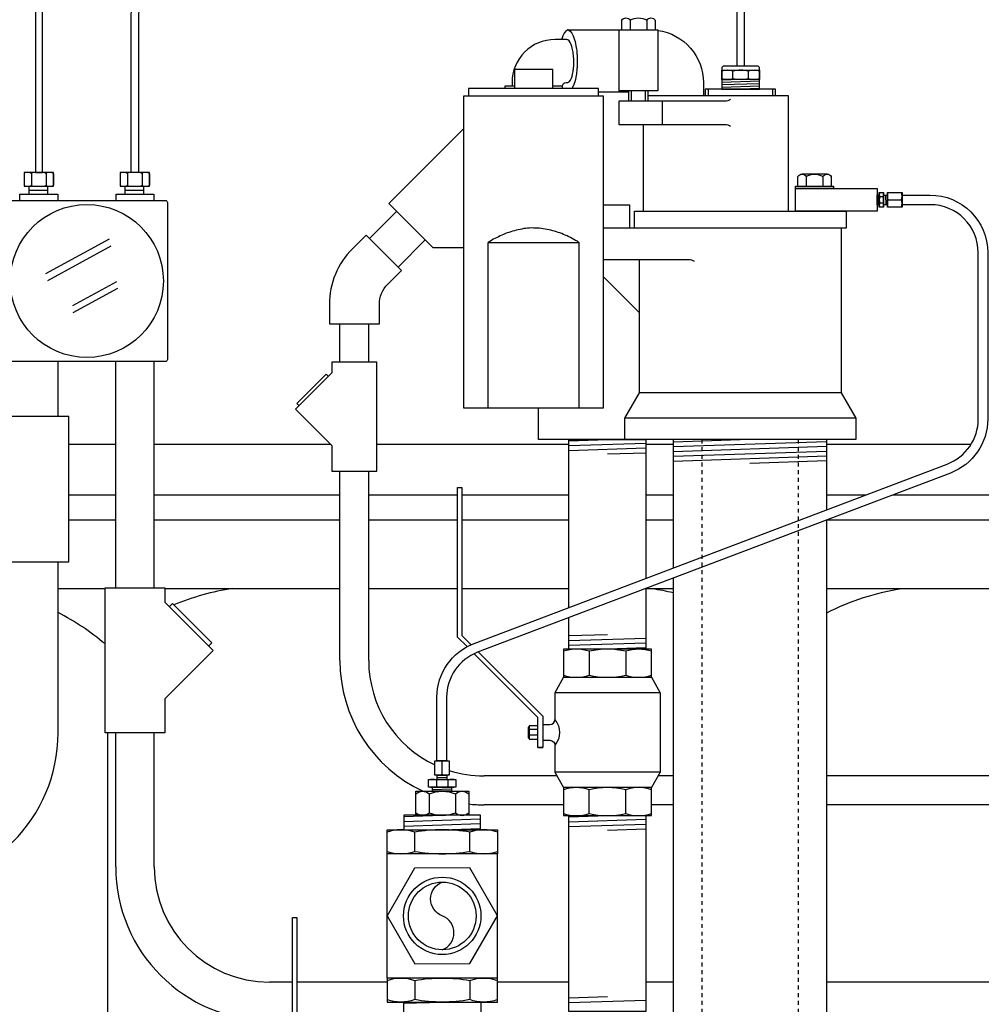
# Model space of a CAD drawing. Extents: x -285 to 5863, y 308 to 3178.
# Tile 10 of 256: x -108 to -83, y 1387 to 1412. Entities that reach past the tile are written whole.
import ezdxf

# ---------------------------------------------------------------- set-up
doc = ezdxf.new("R2010")
doc.units = 0
doc.header["$MEASUREMENT"] = 0
doc.linetypes.add('HIDDEN5', pattern=[0.05, 0.025, -0.025])
for name, color, linetype in [('CONDUIT', 2, 'CONTINUOUS'), ('COPPER-TUBING', 2, 'CONTINUOUS'), ('FRP-SUMP', 2, 'CONTINUOUS'), ('GALV-2-PIPE', 3, 'CONTINUOUS'), ('GALV-2-REDUCER', 3, 'CONTINUOUS'), ('GALV-2-TEE', 3, 'CONTINUOUS'), ('GALV-2-VALVE', 3, 'CONTINUOUS'), ('GALV-4-PIPE', 4, 'CONTINUOUS'), ('J-BOX', 2, 'CONTINUOUS'), ('PROBE', 2, 'CONTINUOUS'), ('SUB-PUMP', 4, 'CONTINUOUS')]:
    doc.layers.add(name, color=color, linetype=linetype)

msp = doc.modelspace()

# ---------------------------------------------------------------- linework, layer by layer
at = {"layer": 'CONDUIT'}
for p, q in [((-97.88241, 1407.46216), (-98.58951, 1406.75505)), ((-97.13995, 1406.7197), (-97.84705, 1406.01259)), ((-99.35932, 1403.54032), (-99.35932, 1404.54032)), ((-98.60932, 1403.54032), (-98.60932, 1404.54032)), ((-106.6864, 1402.12952), (-106.6864, 1403.55642)), ((-105.18602, 1397.67506), (-105.18602, 1403.55642)), ((-104.18602, 1397.67506), (-104.18602, 1403.55642)), ((-99.35932, 1395.78005), (-99.35932, 1400.7069)), ((-98.60932, 1395.78005), (-98.60932, 1400.7069)), ((-106.6864, 1393.89871), (-106.6864, 1398.35162)), ((-105.18602, 1390.41912), (-105.18602, 1393.89717)), ((-104.18602, 1390.41912), (-104.18602, 1393.89717)), ((-93.71454, 1392.78005), (-95.60932, 1392.78005)), ((-90.69819, 1392.78005), (-91.09027, 1392.78005)), ((-76.9938, 1392.78005), (-86.69819, 1392.78005)), ((-93.54917, 1392.03005), (-95.60932, 1392.03005)), ((-90.69819, 1392.03005), (-91.25563, 1392.03005)), ((-76.9938, 1392.03005), (-86.69819, 1392.03005)), ((-100.58897, 1387.41912), (-101.18602, 1387.41912)), ((-98.13347, 1387.41912), (-100.47959, 1387.41912)), ((-93.4024, 1387.41912), (-95.26146, 1387.41912)), ((-90.69819, 1387.41912), (-91.4024, 1387.41912)), ((-76.9938, 1387.41912), (-86.69819, 1387.41912))]:
    msp.add_line(p, q, dxfattribs=at)
msp.add_lwpolyline([(-99.63188, 1404.54032), (-98.33189, 1404.54032), (-98.33189, 1405.04032, -0.19891163), (-98.11222, 1405.57065), (-97.75867, 1405.9242), (-98.6779, 1406.84344), (-99.03146, 1406.48988, 0.19891237), (-99.63188, 1405.04161), (-99.63188, 1404.54032)], format="xyb", dxfattribs=at)
for points in [[(-99.56524, 1403.25926), (-100.50807, 1402.31642), (-99.56524, 1401.37359), (-99.56524, 1400.7069), (-98.39853, 1400.7069), (-98.39853, 1403.54032), (-99.56524, 1403.54032)], [(-107.9642, 1401.75477), (-109.22131, 1400.49766), (-107.9642, 1399.24054), (-107.9642, 1398.35162), (-106.40859, 1398.35162), (-106.40859, 1402.12952), (-107.9642, 1402.12952)], [(-103.90822, 1397.30032), (-102.65111, 1396.0432), (-103.90822, 1394.78608), (-103.90822, 1393.89717), (-105.46383, 1393.89717), (-105.46383, 1397.67506), (-103.90822, 1397.67506)]]:
    msp.add_lwpolyline(points, close=True, dxfattribs=at)
for points in [[(-99.65363, 1403.17087), (-99.71256, 1403.2298), (-100.47861, 1402.46374), (-100.41968, 1402.40482)], [(-103.79037, 1397.18246), (-103.7118, 1397.26103), (-102.69039, 1396.23963), (-102.76896, 1396.16106)]]:
    msp.add_lwpolyline(points, dxfattribs=at)
for centre, radius, start, end in [((-95.60932, 1395.78005), 3.75, 180, 245.001014), ((-95.60932, 1395.78005), 3, 180, 244.731631), ((-110.6864, 1393.89871), 4, 270, 0), ((-95.60932, 1395.78005), 3, 252.430725, 270), ((-95.60932, 1395.78005), 3.75, 263.862099, 270), ((-101.18602, 1390.41912), 4, 180, 270), ((-101.18602, 1390.41912), 3, 180, 270)]:
    msp.add_arc(centre, radius, start, end, dxfattribs=at)
at = {"layer": 'COPPER-TUBING', "color": 7}
for p, q in [((-85.36597, 1407.88573), (-85.35755, 1407.63573)), ((-85.2354, 1407.83684), (-85.32592, 1407.83684)), ((-85.17671, 1407.88573), (-85.16828, 1407.63573)), ((-85.10151, 1407.76073), (-84.7613, 1407.76073)), ((-85.2354, 1407.67933), (-85.32592, 1407.67933)), ((-96.7024, 1392.81637), (-96.7024, 1393.15657)), ((-96.84448, 1392.6744), (-96.84448, 1392.50543)), ((-96.8274, 1392.74117), (-96.5774, 1392.74959)), ((-96.55044, 1392.6744), (-96.55044, 1392.50543)), ((-96.9524, 1392.42654), (-96.4524, 1392.44338))]:
    msp.add_line(p, q, dxfattribs=at)
at = {"layer": 'COPPER-TUBING', "linetype": 'Continuous'}
msp.add_line((-85.11891, 1407.88573), (-85.11891, 1407.63573), dxfattribs=at)
at = {"layer": 'COPPER-TUBING', "color": 7, "linetype": 'Continuous'}
msp.add_line((-96.8274, 1392.79897), (-96.5774, 1392.79897), dxfattribs=at)
at = {"layer": 'COPPER-TUBING', "linetype": 'Continuous'}
msp.add_lwpolyline([(-82.76295, 1402.06054), (-82.76295, 1406.38573, 0.41421356), (-84.01295, 1407.63573), (-84.74391, 1407.63573), (-84.74391, 1407.88573), (-84.01712, 1407.88573, -0.41421356), (-82.51712, 1406.38573), (-82.51712, 1402.06054, -0.31159034), (-83.4851, 1400.65806), (-95.77747, 1395.99503, 0.31159034), (-96.58412, 1394.8263), (-96.58412, 1393.17397), (-96.83412, 1393.17397), (-96.83412, 1394.82472, -0.31159034), (-95.86614, 1396.2272), (-83.5696, 1400.89181, 0.31159034)], format="xyb", close=True, dxfattribs=at)
for points in [[(-85.33496, 1407.88573), (-85.33496, 1407.63573), (-85.38855, 1407.63573), (-85.38855, 1407.88573)], [(-85.11891, 1407.88573), (-85.11891, 1407.63573), (-85.22608, 1407.63573), (-85.22608, 1407.88573)], [(-85.11891, 1407.94823), (-84.74391, 1407.94823), (-84.74391, 1407.57323), (-85.11891, 1407.57323)], [(-96.8899, 1392.79897), (-96.8899, 1393.17397), (-96.5149, 1393.17397), (-96.5149, 1392.79897)], [(-96.8274, 1392.79897), (-96.5774, 1392.79897), (-96.5774, 1392.69179), (-96.8274, 1392.69179)], [(-96.9524, 1392.48855), (-96.4524, 1392.48855), (-96.4524, 1392.38137), (-96.9524, 1392.38137)]]:
    msp.add_lwpolyline(points, close=True, dxfattribs=at)
at = {"layer": 'COPPER-TUBING', "color": 7}
for points in [[(-85.32592, 1407.94823, 0.16298639), (-85.32592, 1407.83684, 0.11763439), (-85.32592, 1407.67933, 0.16735506), (-85.32592, 1407.56794)], [(-85.2354, 1407.56794, 0.16735506), (-85.2354, 1407.67933, 0.11763439), (-85.2354, 1407.83684, 0.16298639), (-85.2354, 1407.94823)], [(-85.10151, 1407.57323, -0.18283313), (-85.10151, 1407.76073, -0.18283313), (-85.10151, 1407.94823)], [(-84.7613, 1407.57323, 0.18283313), (-84.7613, 1407.76073, 0.18283313), (-84.7613, 1407.94823)], [(-96.5149, 1393.15657, 0.18283313), (-96.7024, 1393.15657, 0.18283313), (-96.8899, 1393.15657)], [(-96.34253, 1392.6744, 0.16735506), (-96.55044, 1392.6744, 0.11763439), (-96.84448, 1392.6744, 0.16298639), (-97.0524, 1392.6744)], [(-96.5149, 1392.81637, -0.18283313), (-96.7024, 1392.81637, -0.18283313), (-96.8899, 1392.81637)], [(-97.0524, 1392.50543, 0.16298639), (-96.84448, 1392.50543, 0.11763439), (-96.55044, 1392.50543, 0.16735506), (-96.34253, 1392.50543)]]:
    msp.add_lwpolyline(points, format="xyb", dxfattribs=at)
at = {"layer": 'COPPER-TUBING'}
for points in [[(-85.22608, 1407.94823), (-85.22608, 1407.56794), (-85.33496, 1407.56794), (-85.33496, 1407.94823)], [(-97.0524, 1392.69179), (-96.34253, 1392.69179), (-96.34253, 1392.48855), (-97.0524, 1392.48855)]]:
    msp.add_lwpolyline(points, close=True, dxfattribs=at)
at = {"layer": 'FRP-SUMP', "color": 7, "linetype": 'Continuous'}
for p, q in [((-106.40859, 1401.40388), (-105.18602, 1401.40388)), ((-104.18602, 1401.40388), (-99.59553, 1401.40388)), ((-98.39853, 1401.40388), (-93.4024, 1401.40388)), ((-91.4024, 1401.40388), (-90.69819, 1401.40388)), ((-86.69819, 1401.40388), (-82.94933, 1401.40388)), ((-106.40859, 1400.08864), (-105.18602, 1400.08864)), ((-104.18602, 1400.08864), (-99.35932, 1400.08864)), ((-98.60932, 1400.08864), (-96.2964, 1400.08864)), ((-96.18703, 1400.08864), (-93.4024, 1400.08864)), ((-91.4024, 1400.08864), (-90.69819, 1400.08864)), ((-86.69819, 1400.08864), (-85.68685, 1400.08864)), ((-84.98616, 1400.08864), (-76.08395, 1400.08864)), ((-106.40859, 1399.44029), (-105.18602, 1399.44029)), ((-104.18602, 1399.44029), (-99.35932, 1399.44029)), ((-98.60932, 1399.44029), (-96.2964, 1399.44029)), ((-96.18703, 1399.44029), (-93.4024, 1399.44029)), ((-91.4024, 1399.44029), (-90.69819, 1399.44029)), ((-86.69819, 1399.44029), (-75.83395, 1399.44029))]:
    msp.add_line(p, q, dxfattribs=at)
at = {"layer": 'FRP-SUMP', "color": 7}
for p, q in [((-106.6864, 1397.65388), (-105.46383, 1397.65388)), ((-103.90822, 1397.65388), (-99.35932, 1397.65388)), ((-98.60932, 1397.65388), (-96.2964, 1397.65388)), ((-96.18703, 1397.65388), (-93.4024, 1397.65388)), ((-91.4024, 1397.65388), (-90.69819, 1397.65388)), ((-86.69819, 1397.65388), (-75.65047, 1397.65388)), ((-105.39668, 1393.89717), (-105.39668, 1385.81276))]:
    msp.add_line(p, q, dxfattribs=at)
for points in [[(-102.14668, 1397.65388, 0.06265937), (-103.67698, 1397.22621, 0.06265937)], [(-91.23547, 1397.65388, -0.02150268), (-90.69819, 1397.55035, -0.02150268)], [(-86.69819, 1397.0252, -0.08149294), (-84.73547, 1397.65388)], [(-105.46383, 1396.21165, 0.05790471), (-106.6864, 1397.02645, 0.05790471)]]:
    msp.add_lwpolyline(points, format="xyb", dxfattribs=at)
at = {"layer": 'GALV-2-PIPE', "color": 7}
for p, q in [((-93.4024, 1401.49719), (-92.4024, 1401.52844)), ((-93.4024, 1401.37219), (-91.4024, 1401.43469)), ((-93.4024, 1401.24719), (-91.4024, 1401.30969)), ((-92.4024, 1401.15344), (-91.4024, 1401.18469)), ((-92.4024, 1396.45256), (-93.4024, 1396.42131)), ((-91.4024, 1396.35881), (-93.4024, 1396.29631)), ((-91.4024, 1396.23381), (-93.4024, 1396.17131)), ((-91.4024, 1396.10881), (-92.4024, 1396.07756)), ((-93.4024, 1391.71631), (-92.4024, 1391.74756)), ((-93.4024, 1391.59131), (-91.4024, 1391.65381)), ((-93.4024, 1391.46631), (-91.4024, 1391.52881)), ((-92.4024, 1391.37256), (-91.4024, 1391.40381)), ((-92.4024, 1387.03311), (-93.4024, 1387.00186)), ((-97.69603, 1386.86971), (-96.69603, 1386.90096)), ((-91.4024, 1386.93936), (-93.4024, 1386.87686))]:
    msp.add_line(p, q, dxfattribs=at)
at = {"layer": 'GALV-2-PIPE', "linetype": 'Continuous'}
for points in [[(-93.4024, 1397.1618), (-93.4024, 1401.52844), (-91.4024, 1401.52844), (-91.4024, 1397.92049)], [(-91.4024, 1397.65469), (-91.4024, 1396.07756), (-93.4024, 1396.07756), (-93.4024, 1396.896)]]:
    msp.add_lwpolyline(points, dxfattribs=at)
for points in [[(-91.4024, 1391.74756), (-91.4024, 1386.65811), (-93.4024, 1386.65811), (-93.4024, 1391.74756)], [(-95.69603, 1386.90096), (-95.69603, 1384.89601), (-97.69603, 1384.89601), (-97.69603, 1386.90096)]]:
    msp.add_lwpolyline(points, close=True, dxfattribs=at)
at = {"layer": 'GALV-2-REDUCER', "color": 7, "linetype": 'Continuous'}
for p, q in [((-97.03778, 1392.31098), (-97.03778, 1391.82533)), ((-96.35278, 1392.31098), (-96.35278, 1391.82533))]:
    msp.add_line(p, q, dxfattribs=at)
at = {"layer": 'GALV-2-REDUCER', "color": 7}
for p, q in [((-97.6965, 1391.72338), (-96.69775, 1391.75702)), ((-97.6965, 1391.59831), (-95.699, 1391.66559)), ((-97.6965, 1391.47324), (-95.699, 1391.54052)), ((-96.69775, 1391.38181), (-95.699, 1391.41545))]:
    msp.add_line(p, q, dxfattribs=at)
at = {"layer": 'GALV-2-REDUCER', "color": 7, "linetype": 'Continuous'}
for points in [[(-97.38028, 1392.31306, -0.40030098), (-97.03778, 1392.31306, -0.20429346), (-96.35278, 1392.31306, -0.41103058), (-96.01028, 1392.31306)], [(-97.38028, 1391.82533, 0.40030098), (-97.03778, 1391.82533, 0.20429346), (-96.35278, 1391.82533, 0.41103058), (-96.01028, 1391.82533)]]:
    msp.add_lwpolyline(points, format="xyb", dxfattribs=at)
at = {"layer": 'GALV-2-REDUCER', "linetype": 'Continuous'}
for points in [[(-97.38028, 1392.38137), (-96.01028, 1392.38137), (-96.01028, 1391.75702), (-97.38028, 1391.75702)], [(-95.69871, 1391.38182), (-95.699, 1391.75702), (-97.6965, 1391.75702), (-97.69621, 1391.38182)]]:
    msp.add_lwpolyline(points, close=True, dxfattribs=at)
at = {"layer": 'GALV-2-TEE', "color": 7, "linetype": 'Continuous'}
for p, q in [((-97.41403, 1390.81997), (-97.41403, 1391.31932)), ((-95.97802, 1390.81997), (-95.97802, 1391.31932)), ((-97.41403, 1387.46281), (-97.41403, 1386.96346)), ((-95.97802, 1387.46281), (-95.97802, 1386.96346))]:
    msp.add_line(p, q, dxfattribs=at)
at = {"layer": 'GALV-2-TEE', "linetype": 'Continuous'}
for p, q in [((-98.13347, 1387.52531), (-98.13347, 1390.75747)), ((-95.26146, 1387.52531), (-95.26146, 1390.75747))]:
    msp.add_line(p, q, dxfattribs=at)
at = {"layer": 'GALV-2-TEE', "color": 7, "linetype": 'Continuous'}
for points in [[(-95.26146, 1391.31932, 0.17443208), (-95.97802, 1391.31932, 0.08704547), (-97.41403, 1391.31932, 0.17373472), (-98.13347, 1391.31932)], [(-98.13347, 1390.81997, 0.17372505), (-97.41403, 1390.81997, 0.08704419), (-95.97802, 1390.81997, 0.1744223), (-95.26146, 1390.81997)], [(-98.13347, 1387.46281, -0.17372505), (-97.41403, 1387.46281, -0.08704419), (-95.97802, 1387.46281, -0.1744223), (-95.26146, 1387.46281)], [(-95.26146, 1386.96346, -0.17443208), (-95.97802, 1386.96346, -0.08704547), (-97.41403, 1386.96346, -0.17373472), (-98.13347, 1386.96346)]]:
    msp.add_lwpolyline(points, format="xyb", dxfattribs=at)
at = {"layer": 'GALV-2-TEE', "linetype": 'Continuous'}
for points in [[(-95.26146, 1390.75747), (-98.13347, 1390.75747), (-98.13347, 1391.38182), (-95.26146, 1391.38182)], [(-95.97802, 1387.90026), (-95.26146, 1389.14471), (-95.9809, 1390.3875), (-97.41691, 1390.38584), (-98.13347, 1389.14139), (-97.41403, 1387.8986)], [(-95.26146, 1387.52531), (-98.13347, 1387.52531), (-98.13347, 1386.90096), (-95.26146, 1386.90096)]]:
    msp.add_lwpolyline(points, close=True, dxfattribs=at)
at = {"layer": 'GALV-2-TEE', "color": 2, "linetype": 'Continuous'}
msp.add_lwpolyline([(-96.69746, 1388.26051, 0.68766423), (-96.69746, 1389.14139, -0.68766423), (-96.69746, 1390.02226)], format="xyb", dxfattribs=at)
at = {"layer": 'GALV-2-TEE', "linetype": 'Continuous'}
msp.add_circle((-96.69746, 1389.14139), 1.00587, dxfattribs=at)
at = {"layer": 'GALV-2-TEE', "color": 2, "linetype": 'Continuous'}
msp.add_circle((-96.69746, 1389.14139), 0.88087, dxfattribs=at)
at = {"layer": 'GALV-2-VALVE', "color": 7, "linetype": 'Continuous'}
for p, q in [((-92.87684, 1396.02133), (-92.87684, 1395.40205)), ((-91.92796, 1396.02133), (-91.92796, 1395.40205)), ((-94.46675, 1394.05157), (-94.46188, 1393.77354)), ((-94.45228, 1394.05157), (-94.4474, 1393.77354)), ((-92.87684, 1391.80378), (-92.87684, 1392.42306)), ((-91.92796, 1391.80378), (-91.92796, 1392.42306))]:
    msp.add_line(p, q, dxfattribs=at)
at = {"layer": 'GALV-2-VALVE', "color": 2, "linetype": 'Continuous'}
for p, q in [((-91.03381, 1394.94238), (-93.77099, 1394.94238)), ((-94.20849, 1393.98452), (-94.43954, 1393.98452)), ((-94.20849, 1393.84059), (-94.43954, 1393.84059)), ((-91.03381, 1392.88273), (-93.77099, 1392.88273))]:
    msp.add_line(p, q, dxfattribs=at)
at = {"layer": 'GALV-2-VALVE', "linetype": 'Continuous'}
msp.add_line((-94.20849, 1393.52437), (-94.0846, 1393.52437), dxfattribs=at)
for points in [[(-96.0504, 1396.14265), (-96.2964, 1396.38865), (-96.2964, 1400.28256), (-96.18703, 1400.28256), (-96.18703, 1396.43396), (-95.94691, 1396.19384)], [(-95.75618, 1396.00311), (-94.0846, 1394.33153), (-94.0846, 1393.52437), (-94.20849, 1393.52437), (-94.20849, 1394.30074), (-95.86549, 1395.95774)], [(-91.25563, 1396.07756), (-93.54917, 1396.07756), (-93.54917, 1395.34582), (-91.25563, 1395.34582), (-91.25563, 1396.07756)], [(-91.25563, 1395.34582), (-91.03381, 1394.94238), (-91.03381, 1392.88273), (-91.25563, 1392.47929)], [(-94.20849, 1394.08631), (-94.43954, 1394.08631), (-94.43954, 1393.73881), (-94.20849, 1393.73881)]]:
    msp.add_lwpolyline(points, dxfattribs=at)
at = {"layer": 'GALV-2-VALVE', "color": 7, "linetype": 'Continuous'}
for points in [[(-91.25699, 1396.02133, 0.16298639), (-91.92796, 1396.02133, 0.11763439), (-92.87684, 1396.02133, 0.16735506), (-93.54781, 1396.02133)], [(-93.54781, 1395.40205, 0.16735506), (-92.87684, 1395.40205, 0.11763439), (-91.92796, 1395.40205, 0.16298639), (-91.25699, 1395.40205)], [(-91.25699, 1392.42306, 0.16735506), (-91.92796, 1392.42306, 0.11763439), (-92.87684, 1392.42306, 0.16298639), (-93.54781, 1392.42306)], [(-93.54781, 1391.80378, 0.16298639), (-92.87684, 1391.80378, 0.11763439), (-91.92796, 1391.80378, 0.16735506), (-91.25699, 1391.80378)]]:
    msp.add_lwpolyline(points, format="xyb", dxfattribs=at)
at = {"layer": 'GALV-2-VALVE', "linetype": 'Continuous'}
for points in [[(-93.54917, 1395.34582), (-93.77099, 1394.94238), (-93.77099, 1394.24256, -0.37862889), (-93.77099, 1393.58256), (-93.77099, 1392.88273), (-93.54917, 1392.47929)], [(-94.0846, 1394.11756), (-93.89599, 1394.11756, 0.41421356), (-93.77099, 1394.24256)], [(-94.0846, 1393.70756), (-93.89599, 1393.70756, -0.41421356), (-93.77099, 1393.58256)]]:
    msp.add_lwpolyline(points, format="xyb", dxfattribs=at)
at = {"layer": 'GALV-2-VALVE', "color": 2, "linetype": 'Continuous'}
msp.add_lwpolyline([(-94.43954, 1394.05157), (-94.46675, 1394.05157), (-94.46675, 1393.77354), (-94.43954, 1393.77354)], dxfattribs=at)
at = {"layer": 'GALV-2-VALVE', "linetype": 'Continuous'}
for points in [[(-91.25563, 1392.47929), (-93.54917, 1392.47929), (-93.54917, 1391.74756), (-91.25563, 1391.74756)], [(-98.50105, 1382.34283), (-98.50105, 1383.1192), (-100.58897, 1385.20711), (-100.58897, 1389.10101), (-100.47959, 1389.10101), (-100.47959, 1385.25242), (-98.37717, 1383.14999), (-98.37717, 1382.34283)]]:
    msp.add_lwpolyline(points, close=True, dxfattribs=at)
at = {"layer": 'GALV-4-PIPE', "color": 7}
for p, q in [((-88.69819, 1401.52844), (-90.69819, 1401.46107)), ((-86.69819, 1401.47073), (-90.69819, 1401.336)), ((-86.69819, 1401.34566), (-90.69819, 1401.21093)), ((-86.69819, 1401.22059), (-90.69819, 1401.08586)), ((-86.69819, 1401.09552), (-90.69819, 1400.96079)), ((-86.69819, 1400.97045), (-88.69819, 1400.90308))]:
    msp.add_line(p, q, dxfattribs=at)
at = {"layer": 'GALV-4-PIPE'}
for points in [[(-86.69819, 1399.705), (-86.69819, 1401.52844), (-90.69819, 1401.52844), (-90.69819, 1398.18763)], [(-90.69819, 1397.92182), (-90.69819, 1378.15623), (-86.69819, 1378.15623), (-86.69819, 1399.4392)]]:
    msp.add_lwpolyline(points, dxfattribs=at)
at = {"layer": 'J-BOX', "color": 7}
for p, q in [((-107.00038, 1405.84369), (-105.34799, 1406.74904)), ((-106.95481, 1405.66233), (-105.30242, 1406.56768)), ((-106.29946, 1405.01504), (-105.1601, 1405.63929)), ((-106.28817, 1404.83367), (-105.13027, 1405.46809))]:
    msp.add_line(p, q, dxfattribs=at)
at = {"layer": 'J-BOX'}
msp.add_lwpolyline([(-108.03058, 1403.61198), (-108.03058, 1407.68961, -0.41421356), (-107.97503, 1407.74517), (-103.89739, 1407.74517, -0.41421356), (-103.84184, 1407.68961), (-103.84184, 1403.61198, -0.41421356), (-103.89739, 1403.55642), (-107.97503, 1403.55642, -0.41421356)], format="xyb", close=True, dxfattribs=at)
msp.add_circle((-105.93621, 1405.65079), 1.98948, dxfattribs=at)
at = {"layer": 'PROBE', "color": 7}
for p, q in [((-89.1418, 1410.91823), (-89.1418, 1411.10763)), ((-88.73439, 1410.91823), (-88.73439, 1411.10763)), ((-107.43587, 1408.01242), (-106.94702, 1408.01242)), ((-104.94054, 1408.01242), (-104.45169, 1408.01242))]:
    msp.add_line(p, q, dxfattribs=at)
at = {"layer": 'PROBE', "color": 8}
for p, q in [((-88.9381, 1410.89412), (-89.42989, 1410.87756)), ((-88.4463, 1410.84822), (-89.42989, 1410.81509)), ((-88.4463, 1410.78147), (-89.42989, 1410.74834)), ((-88.4463, 1410.71901), (-89.42989, 1410.68588)), ((-88.4463, 1410.6564), (-88.9381, 1410.63983))]:
    msp.add_line(p, q, dxfattribs=at)
at = {"layer": 'PROBE'}
for p, q in [((-107.43587, 1407.90681), (-107.43587, 1408.11803)), ((-106.94702, 1407.90681), (-106.94702, 1408.11803)), ((-104.94054, 1407.90681), (-104.94054, 1408.11803)), ((-104.45169, 1407.90681), (-104.45169, 1408.11803))]:
    msp.add_line(p, q, dxfattribs=at)
for points in [[(-96.59732, 1427.55735), (-96.59732, 1427.55735), (-96.59732, 1427.74818, 0.41421356), (-98.28482, 1429.43568), (-100.55964, 1429.43568, 0.1316525), (-102.05964, 1429.03376), (-105.7751, 1426.88864, 0.26794919), (-107.2751, 1424.29056), (-107.2751, 1408.46822), (-107.0876, 1408.46822), (-107.0876, 1424.18231, -0.26794919), (-105.5876, 1426.78039), (-102.0094, 1428.84626, -0.1316525), (-100.5094, 1429.24818), (-98.28482, 1429.24818, -0.41421356), (-96.78482, 1427.74818), (-96.78482, 1427.55735)], [(-104.78482, 1408.46822), (-104.78482, 1412.58063, -0.40047434), (-102.54972, 1414.67438), (-90.9381, 1414.67438, -0.41421356), (-88.84435, 1412.58063), (-88.84435, 1411.23874), (-89.03185, 1411.23874), (-89.03185, 1412.58063, 0.41421356), (-90.9381, 1414.48688), (-102.54972, 1414.48688, 0.39914995), (-104.59732, 1412.58063), (-104.59732, 1408.46822)]]:
    msp.add_lwpolyline(points, format="xyb", close=True, dxfattribs=at)
msp.add_lwpolyline([(-88.4463, 1410.63983), (-88.4463, 1411.17624, 0.41421356), (-88.5088, 1411.23874), (-89.36739, 1411.23874, 0.41421356), (-89.42989, 1411.17624), (-89.42989, 1410.63983), (-88.4463, 1410.63983)], format="xyb", dxfattribs=at)
at = {"layer": 'PROBE', "color": 7}
for points in [[(-88.4463, 1411.10763, 0.16735506), (-88.73439, 1411.10763, 0.11763439), (-89.1418, 1411.10763, 0.16298639), (-89.42989, 1411.10763)], [(-89.42989, 1410.91823, 0.16298639), (-89.1418, 1410.91823, 0.11763439), (-88.73439, 1410.91823, 0.16735506), (-88.4463, 1410.91823)], [(-107.53536, 1408.46822, 0.41421356), (-107.56661, 1408.43697), (-107.56661, 1408.14928, 0.41421356), (-107.53536, 1408.11803)], [(-107.40775, 1408.46822, -0.41421356), (-107.3765, 1408.43697), (-107.3765, 1408.14928, -0.41421356), (-107.40775, 1408.11803)], [(-107.34525, 1408.46822, 0.41421356), (-107.3765, 1408.43697), (-107.3765, 1408.14928, 0.41421356), (-107.34525, 1408.11803)], [(-107.02754, 1408.46822, -0.41421356), (-106.99629, 1408.43697), (-106.99629, 1408.14928, -0.41421356), (-107.02754, 1408.11803)], [(-106.96504, 1408.46822, 0.41421356), (-106.99629, 1408.43697), (-106.99629, 1408.14928, 0.41421356), (-106.96504, 1408.11803)], [(-106.83743, 1408.46822, -0.41421356), (-106.80618, 1408.43697), (-106.80618, 1408.14928, -0.41421356), (-106.83743, 1408.11803)], [(-105.04003, 1408.46822, 0.41421356), (-105.07128, 1408.43697), (-105.07128, 1408.14928, 0.41421356), (-105.04003, 1408.11803)], [(-104.91243, 1408.46822, -0.41421356), (-104.88118, 1408.43697), (-104.88118, 1408.14928, -0.41421356), (-104.91243, 1408.11803)], [(-104.84993, 1408.46822, 0.41421356), (-104.88118, 1408.43697), (-104.88118, 1408.14928, 0.41421356), (-104.84993, 1408.11803)], [(-104.53221, 1408.46822, -0.41421356), (-104.50096, 1408.43697), (-104.50096, 1408.14928, -0.41421356), (-104.53221, 1408.11803)], [(-104.46971, 1408.46822, 0.41421356), (-104.50096, 1408.43697), (-104.50096, 1408.14928, 0.41421356), (-104.46971, 1408.11803)], [(-104.34211, 1408.46822, -0.41421356), (-104.31086, 1408.43697), (-104.31086, 1408.14928, -0.41421356), (-104.34211, 1408.11803)]]:
    msp.add_lwpolyline(points, format="xyb", dxfattribs=at)
at = {"layer": 'PROBE'}
for points in [[(-89.42989, 1411.13102), (-88.4463, 1411.13102), (-88.4463, 1410.89412), (-89.42989, 1410.89412)], [(-106.80618, 1408.46822), (-107.56661, 1408.46822), (-107.56661, 1408.11803), (-106.80618, 1408.11803)], [(-104.31086, 1408.46822), (-105.07128, 1408.46822), (-105.07128, 1408.11803), (-104.31086, 1408.11803)]]:
    msp.add_lwpolyline(points, close=True, dxfattribs=at)
for points in [[(-107.67819, 1407.74931), (-107.67819, 1407.90681), (-106.6946, 1407.90681), (-106.6946, 1407.74517)], [(-105.17782, 1407.74931), (-105.17782, 1407.90681), (-104.19423, 1407.90681), (-104.19423, 1407.74517)]]:
    msp.add_lwpolyline(points, dxfattribs=at)
at = {"layer": 'PROBE', "linetype": 'Continuous'}
for centre in [(-106.83743, 1408.14928), (-104.34211, 1408.14928)]:
    msp.add_arc(centre, 0.03125, 270, 360, dxfattribs=at)
at = {"layer": 'SUB-PUMP', "color": 3, "linetype": 'Continuous'}
for p, q in [((-91.81328, 1412.43152), (-91.81328, 1412.18192)), ((-91.38026, 1412.43152), (-91.38026, 1412.18192)), ((-93.57318, 1410.71592), (-93.82318, 1410.71592)), ((-91.84677, 1410.56192), (-92.63568, 1410.56192)), ((-91.84677, 1410.33593), (-91.84677, 1410.59192)), ((-91.34677, 1410.33593), (-91.34677, 1410.59192)), ((-90.97304, 1409.71593), (-90.97304, 1410.33593)), ((-91.46408, 1407.46593), (-91.46408, 1409.71593)), ((-87.2339, 1408.36763), (-87.2339, 1408.11803)), ((-86.80089, 1408.36763), (-86.80089, 1408.11803)), ((-92.51068, 1405.76493), (-91.56818, 1404.82243))]:
    msp.add_line(p, q, dxfattribs=at)
at = {"layer": 'SUB-PUMP', "color": 2, "linetype": 'Continuous'}
for p, q in [((-91.77977, 1410.33593), (-91.77977, 1410.59192)), ((-91.41377, 1410.33593), (-91.41377, 1410.59192)), ((-89.78418, 1410.63983), (-89.78418, 1410.46592)), ((-88.11219, 1410.63983), (-88.11219, 1410.46592)), ((-86.69264, 1408.43003), (-87.34216, 1408.43003))]:
    msp.add_line(p, q, dxfattribs=at)
at = {"layer": 'SUB-PUMP', "linetype": 'Continuous'}
for p, q in [((-86.32819, 1404.75342), (-86.32176, 1404.75342)), ((-86.32819, 1402.74662), (-91.56818, 1402.74662)), ((-85.94819, 1402.08844), (-91.94818, 1402.08844))]:
    msp.add_line(p, q, dxfattribs=at)
at = {"layer": 'SUB-PUMP', "color": 1, "linetype": 'HIDDEN5'}
for p, q in [((-89.94819, 1401.52844), (-89.94819, 1280.1562)), ((-87.44819, 1401.52844), (-87.44819, 1280.1562))]:
    msp.add_line(p, q, dxfattribs=at)
at = {"layer": 'SUB-PUMP', "color": 3, "linetype": 'Continuous'}
for points in [[(-92.02978, 1412.18192), (-92.02978, 1412.43152, -0.57642433), (-91.81328, 1412.43152, -0.28821354), (-91.38026, 1412.43152, -0.57642486), (-91.16376, 1412.43152), (-91.16376, 1412.18192)], [(-91.09677, 1412.16915, -0.37487613), (-89.90408, 1410.80192), (-89.90408, 1410.46592)], [(-89.19948, 1409.67072, 0.15391481), (-89.34287, 1409.71593), (-92.09677, 1409.71593), (-92.09677, 1410.33593), (-89.34287, 1410.33593, 0.15391517), (-89.19948, 1410.38114)], [(-87.45041, 1408.11803), (-87.45041, 1408.36763, -0.57642433), (-87.2339, 1408.36763, -0.28821354), (-86.80089, 1408.36763, -0.57642486), (-86.58439, 1408.36763), (-86.58439, 1408.11803)]]:
    msp.add_lwpolyline(points, format="xyb", dxfattribs=at)
for points in [[(-93.42488, 1412.17978), (-93.42983, 1412.18066), (-93.48395, 1412.15187), (-93.53013, 1412.09427), (-93.56607, 1412.02318), (-93.59264, 1411.95062), (-93.59796, 1411.93192)], [(-93.43148, 1412.17978), (-93.42653, 1412.18066), (-93.37241, 1412.15187), (-93.32624, 1412.09427), (-93.29029, 1412.02318), (-93.26372, 1411.95062), (-93.24447, 1411.88298), (-93.23053, 1411.82253), (-93.22032, 1411.7694), (-93.21275, 1411.72285), (-93.20704, 1411.68193), (-93.20267, 1411.64569), (-93.19927, 1411.6133), (-93.19661, 1411.58406), (-93.19451, 1411.55741), (-93.19283, 1411.53286), (-93.19149, 1411.51003), (-93.19042, 1411.48861), (-93.18958, 1411.4683), (-93.18893, 1411.44888), (-93.18844, 1411.43015), (-93.18809, 1411.41193), (-93.18788, 1411.39404), (-93.18779, 1411.37634), (-93.18782, 1411.35867), (-93.18797, 1411.3409), (-93.18825, 1411.32286), (-93.18867, 1411.30441), (-93.18923, 1411.28536), (-93.18998, 1411.26552), (-93.19093, 1411.24469), (-93.19212, 1411.2226), (-93.19362, 1411.19895), (-93.1955, 1411.17341), (-93.19786, 1411.14553), (-93.20086, 1411.11479), (-93.20471, 1411.08057), (-93.2097, 1411.0421), (-93.21626, 1410.99849), (-93.22503, 1410.94876), (-93.23694, 1410.89203), (-93.25331, 1410.82787), (-93.27595, 1410.75729), (-93.30699, 1410.68433), (-93.3239, 1410.65342)], [(-93.42748, 1412.18192), (-91.09677, 1412.18192), (-91.09677, 1410.59192), (-92.09677, 1410.59192)], [(-92.09677, 1410.56192), (-92.09677, 1412.18192)], [(-93.82318, 1410.65342), (-93.82318, 1411.15342), (-94.82318, 1411.15342), (-94.82318, 1410.65342)], [(-92.63568, 1410.46592), (-92.63568, 1410.65342), (-96.01068, 1410.65342), (-96.01068, 1410.46592)], [(-94.82318, 1410.71592), (-95.07318, 1410.71592), (-95.07318, 1410.65342)], [(-88.03719, 1410.46592), (-88.03719, 1410.63983), (-89.85919, 1410.63983), (-89.85919, 1410.46592)], [(-87.69819, 1407.46593), (-87.69819, 1410.46592), (-91.34677, 1410.46592)], [(-96.13568, 1406.5164), (-96.93666, 1406.5164), (-98.0857, 1407.66545), (-96.13568, 1409.61547)], [(-87.51291, 1408.05553), (-85.38855, 1408.05553), (-85.38855, 1407.46593), (-87.51291, 1407.46593), (-87.51291, 1408.05553)], [(-91.82318, 1407.02843), (-91.82318, 1407.62243), (-92.51068, 1407.62243)], [(-91.94818, 1401.52844), (-94.19818, 1401.52844), (-94.19818, 1402.34093)]]:
    msp.add_lwpolyline(points, dxfattribs=at)
at = {"layer": 'SUB-PUMP', "color": 2, "linetype": 'Continuous'}
msp.add_lwpolyline([(-93.57318, 1410.65342), (-93.57318, 1410.71817, -0.41421356), (-93.47943, 1410.81192), (-93.44065, 1410.81192), (-93.43091, 1410.813), (-93.39391, 1410.83368), (-93.36283, 1410.87416), (-93.339, 1410.92381), (-93.32168, 1410.97435), (-93.30935, 1411.02137), (-93.30058, 1411.06336), (-93.29429, 1411.10023), (-93.28973, 1411.13251), (-93.28636, 1411.16088), (-93.28386, 1411.186), (-93.28199, 1411.20844), (-93.28057, 1411.22868), (-93.27949, 1411.24714), (-93.27869, 1411.26413), (-93.27809, 1411.27992), (-93.27766, 1411.29475), (-93.27737, 1411.3088), (-93.2772, 1411.32223), (-93.27713, 1411.33518), (-93.27716, 1411.34779), (-93.27727, 1411.36015), (-93.27746, 1411.37239), (-93.27773, 1411.3846), (-93.27809, 1411.39688), (-93.27854, 1411.40935), (-93.2791, 1411.4221), (-93.27976, 1411.43526), (-93.28056, 1411.44896), (-93.28152, 1411.46335), (-93.28266, 1411.4786), (-93.28404, 1411.49492), (-93.2857, 1411.51255), (-93.28774, 1411.53179), (-93.29026, 1411.55299), (-93.29341, 1411.57659), (-93.29741, 1411.60311), (-93.30257, 1411.63316), (-93.30935, 1411.6674), (-93.3184, 1411.70645), (-93.33064, 1411.75055), (-93.3473, 1411.79902), (-93.36981, 1411.849), (-93.39917, 1411.89416), (-93.43485, 1411.92456), (-93.46494, 1411.93192), (-93.76318, 1411.93192, 0.41421341), (-94.88318, 1410.81192), (-94.88318, 1410.71592)], format="xyb", dxfattribs=at)
at = {"layer": 'SUB-PUMP', "linetype": 'Continuous'}
msp.add_lwpolyline([(-92.51068, 1410.46592), (-92.51068, 1402.34093), (-96.13568, 1402.34093), (-96.13568, 1410.46592)], close=True, dxfattribs=at)
at = {"layer": 'SUB-PUMP', "color": 3, "linetype": 'Continuous'}
msp.add_lwpolyline([(-87.51291, 1408.11803), (-86.52189, 1408.11803), (-86.52189, 1408.05553), (-87.51291, 1408.05553)], close=True, dxfattribs=at)
at = {"layer": 'SUB-PUMP', "linetype": 'Continuous'}
for points in [[(-91.69818, 1407.02843), (-91.69818, 1407.46593), (-86.19819, 1407.46593), (-86.19819, 1407.02843), (-92.51068, 1407.02843)], [(-86.32819, 1407.02843), (-86.32819, 1402.74662), (-85.94819, 1402.08844), (-85.94819, 1401.52844), (-91.94818, 1401.52844), (-91.94818, 1402.08844), (-91.56818, 1402.74661), (-91.56818, 1406.20243)]]:
    msp.add_lwpolyline(points, dxfattribs=at)
at = {"layer": 'SUB-PUMP', "color": 5, "linetype": 'Continuous'}
msp.add_lwpolyline([(-93.14228, 1406.65393), (-93.18464, 1406.68429), (-93.22963, 1406.70637), (-93.27293, 1406.73376), (-93.31831, 1406.75459), (-93.36139, 1406.78266), (-93.4071, 1406.80249), (-93.45266, 1406.82275), (-93.49793, 1406.84396), (-93.54372, 1406.86349), (-93.58984, 1406.88203), (-93.63625, 1406.89962), (-93.68298, 1406.91622), (-93.73003, 1406.93181), (-93.77742, 1406.9463), (-93.82511, 1406.95988), (-93.87312, 1406.97244), (-93.92156, 1406.98364), (-93.97018, 1406.99429), (-94.02017, 1407.00064), (-94.06963, 1407.00863), (-94.11891, 1407.0172), (-94.16824, 1407.0256), (-94.22054, 1407.02465), (-94.32318, 1407.02893), (-94.37621, 1407.03216), (-94.42607, 1407.02542), (-94.47752, 1407.02371), (-94.5269, 1407.01544), (-94.57811, 1407.01298), (-94.62696, 1407.00304), (-94.67584, 1406.99322), (-94.7248, 1406.98366), (-94.7732, 1406.97232), (-94.82125, 1406.95989), (-94.86896, 1406.94637), (-94.91633, 1406.93181), (-94.96338, 1406.91621), (-95.01006, 1406.89948), (-95.05654, 1406.88208), (-95.10269, 1406.86366), (-95.14844, 1406.84398), (-95.19414, 1406.82416), (-95.23827, 1406.79938), (-95.28343, 1406.77784), (-95.32874, 1406.75676), (-95.37417, 1406.73609), (-95.41649, 1406.70559), (-95.50408, 1406.65393)], dxfattribs=at)
msp.add_lwpolyline([(-95.50408, 1402.34093), (-95.50408, 1406.65393), (-93.14228, 1406.65393), (-93.14228, 1402.34093)], close=True, dxfattribs=at)
at = {"layer": 'SUB-PUMP', "linetype": 'Continuous'}
msp.add_lwpolyline([(-90.1426, 1406.15396, 0.15963894), (-90.29053, 1406.20243), (-92.51068, 1406.20243)], format="xyb", dxfattribs=at)

doc.saveas('drawing.dxf')
